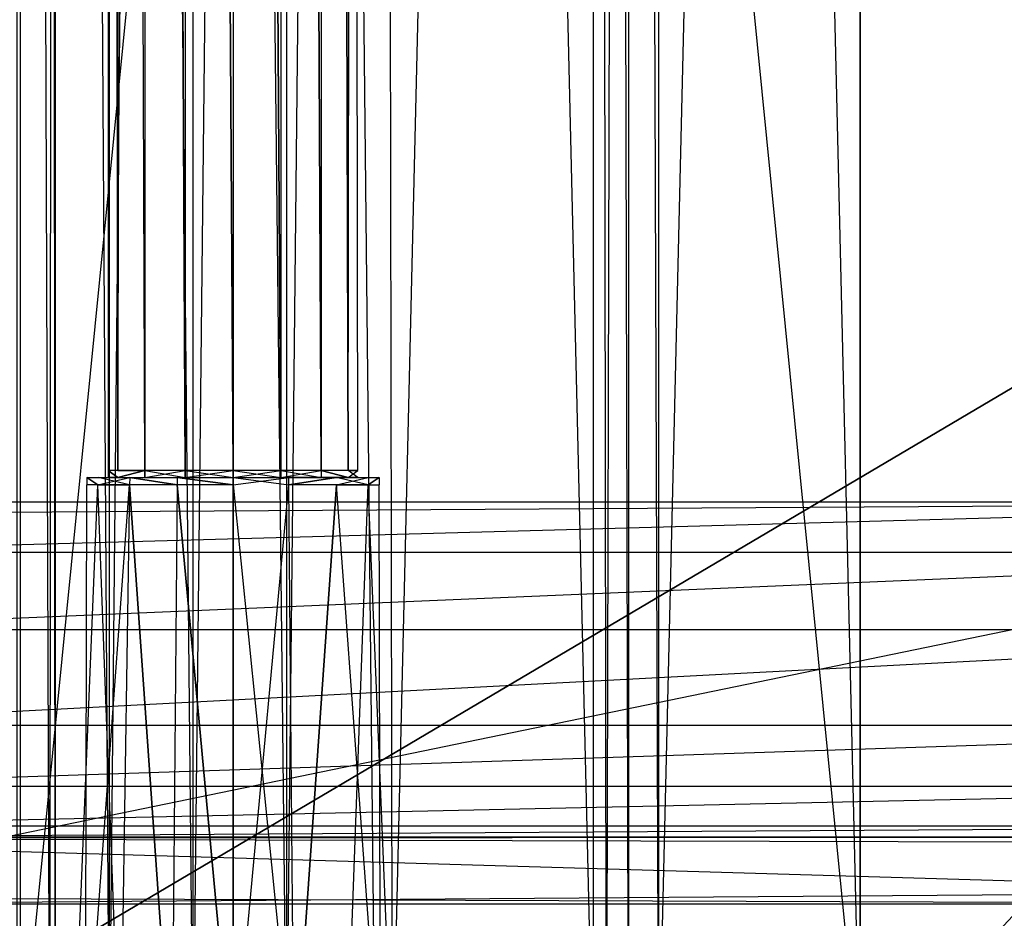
# Model space of a CAD drawing. Extents: x 0 to 0.996, y -0.498 to 0.
# Tile 21 of 85: x 0.03 to 0.073, y -0.475 to -0.436. Entities that reach past the tile are written whole.
import ezdxf

# ---------------------------------------------------------------- set-up
doc = ezdxf.new("R2010")
doc.units = 0
for name, color, linetype in [('L13_DRAWERBOXU_6___REPLACEMTFOR', 7, 'CONTINUOUS'), ('L15_DRAWERBOXU_4___REPLACEMTFOR', 7, 'CONTINUOUS'), ('L16_DRAWERBOXU_3___REPLACEMTFOR', 7, 'CONTINUOUS'), ('L23_KORPUS2_5___REPLACEMTFOREMP', 7, 'CONTINUOUS'), ('L24_KORPUS2_3___REPLACEMTFOREMP', 7, 'CONTINUOUS'), ('L28_KORPUS3_2___REPLACEMTFOREMP', 7, 'CONTINUOUS'), ('L2_DRAWERBOXO_7___REPLACEMTFORE', 7, 'CONTINUOUS'), ('L7_DRAWERBOXO_2___REPLACEMTFORE', 7, 'CONTINUOUS')]:
    doc.layers.add(name, color=color, linetype=linetype)

msp = doc.modelspace()

# ---------------------------------------------------------------- linework, layer by layer
at = {"layer": 'L13_DRAWERBOXU_6___REPLACEMTFOR', "color": 250}
for points, invisible_edges in [([(0.066985, -0.481803, 0.099519), (0.0305, -0.114065, 0.09952), (0.0305, -0.481803, 0.099519), (0.066985, -0.481803, 0.099519)], 13), ([(0.0305, -0.114065, 0.09952), (0.066985, -0.481803, 0.099519), (0.066985, -0.114065, 0.09952), (0.0305, -0.114065, 0.09952)], 14), ([(0.0305, -0.114065, 0.09952), (0.031786, -0.481803, 0.17509), (0.0305, -0.481803, 0.099519), (0.0305, -0.114065, 0.09952)], 13), ([(0.031786, -0.481803, 0.17509), (0.0305, -0.114065, 0.09952), (0.031786, -0.114065, 0.17509), (0.031786, -0.481803, 0.17509)], 14), ([(0.031786, -0.114065, 0.17509), (0.032033, -0.481803, 0.178466), (0.031786, -0.481803, 0.17509), (0.031786, -0.114065, 0.17509)], 13), ([(0.032033, -0.481803, 0.178466), (0.031786, -0.114065, 0.17509), (0.032033, -0.114065, 0.178466), (0.032033, -0.481803, 0.178466)], 14), ([(0.032033, -0.114065, 0.178466), (0.03438, -0.481803, 0.181742), (0.032033, -0.481803, 0.178466), (0.032033, -0.114065, 0.178466)], 13), ([(0.03438, -0.481803, 0.181742), (0.032033, -0.114065, 0.178466), (0.03438, -0.114065, 0.181742), (0.03438, -0.481803, 0.181742)], 14), ([(0.03438, -0.114065, 0.181742), (0.038027, -0.481803, 0.183458), (0.03438, -0.481803, 0.181742), (0.03438, -0.114065, 0.181742)], 13), ([(0.038027, -0.481803, 0.183458), (0.03438, -0.114065, 0.181742), (0.038027, -0.114065, 0.183458), (0.038027, -0.481803, 0.183458)], 14), ([(0.038027, -0.114065, 0.183458), (0.042089, -0.481803, 0.183508), (0.038027, -0.481803, 0.183458), (0.038027, -0.114065, 0.183458)], 13), ([(0.042089, -0.481803, 0.183508), (0.038027, -0.114065, 0.183458), (0.042089, -0.114065, 0.183508), (0.042089, -0.481803, 0.183508)], 14), ([(0.042089, -0.114065, 0.183508), (0.045928, -0.481803, 0.182176), (0.042089, -0.481803, 0.183508), (0.042089, -0.114065, 0.183508)], 13), ([(0.045928, -0.481803, 0.182176), (0.042089, -0.114065, 0.183508), (0.045928, -0.114065, 0.182176), (0.045928, -0.481803, 0.182176)], 14), ([(0.045928, -0.114065, 0.182176), (0.04668, -0.481803, 0.181108), (0.045928, -0.481803, 0.182176), (0.045928, -0.114065, 0.182176)], 13), ([(0.04668, -0.481803, 0.181108), (0.045928, -0.114065, 0.182176), (0.04668, -0.114065, 0.181108), (0.04668, -0.481803, 0.181108)], 14), ([(0.04668, -0.481803, 0.181108), (0.055389, -0.114065, 0.128162), (0.055389, -0.481803, 0.128162), (0.04668, -0.481803, 0.181108)], 13), ([(0.055389, -0.114065, 0.128162), (0.04668, -0.481803, 0.181108), (0.04668, -0.114065, 0.181108), (0.055389, -0.114065, 0.128162)], 14), ([(0.055389, -0.114065, 0.128162), (0.05597, -0.481803, 0.126124), (0.055389, -0.481803, 0.128162), (0.055389, -0.114065, 0.128162)], 13), ([(0.05597, -0.481803, 0.126124), (0.055389, -0.114065, 0.128162), (0.05597, -0.114065, 0.126124), (0.05597, -0.481803, 0.126124)], 14), ([(0.05597, -0.114065, 0.126124), (0.056933, -0.481803, 0.124236), (0.05597, -0.481803, 0.126124), (0.05597, -0.114065, 0.126124)], 13), ([(0.056933, -0.481803, 0.124236), (0.05597, -0.114065, 0.126124), (0.056933, -0.114065, 0.124236), (0.056933, -0.481803, 0.124236)], 14), ([(0.056933, -0.114065, 0.124236), (0.058242, -0.481803, 0.122569), (0.056933, -0.481803, 0.124236), (0.056933, -0.114065, 0.124236)], 13), ([(0.058242, -0.481803, 0.122569), (0.056933, -0.114065, 0.124236), (0.058242, -0.114065, 0.122569), (0.058242, -0.481803, 0.122569)], 14), ([(0.058242, -0.114065, 0.122569), (0.066985, -0.481803, 0.11626), (0.058242, -0.481803, 0.122569), (0.058242, -0.114065, 0.122569)], 13), ([(0.066985, -0.481803, 0.11626), (0.058242, -0.114065, 0.122569), (0.066985, -0.114065, 0.11626), (0.066985, -0.481803, 0.11626)], 14), ([(0.066985, -0.114065, 0.11626), (0.066985, -0.481803, 0.099519), (0.066985, -0.481803, 0.11626), (0.066985, -0.114065, 0.11626)], 13), ([(0.066985, -0.481803, 0.099519), (0.066985, -0.114065, 0.11626), (0.066985, -0.114065, 0.09952), (0.066985, -0.481803, 0.099519)], 14)]:
    msp.add_3dface(points, dxfattribs=dict(at, invisible_edges=invisible_edges))
at = {"layer": 'L15_DRAWERBOXU_4___REPLACEMTFOR', "color": 250}
for points, invisible_edges in [([(0.034331, -0.101611, 0.234104), (0.034744, -0.455337, 0.236178), (0.034331, -0.455337, 0.234104), (0.034331, -0.101611, 0.234104)], 13), ([(0.034744, -0.455337, 0.236178), (0.034331, -0.101611, 0.234104), (0.034744, -0.101611, 0.236178), (0.034744, -0.455337, 0.236178)], 14), ([(0.034744, -0.455337, 0.23203), (0.034331, -0.101611, 0.234104), (0.034331, -0.455337, 0.234104), (0.034744, -0.455337, 0.23203)], 13), ([(0.034331, -0.101611, 0.234104), (0.034744, -0.455337, 0.23203), (0.034744, -0.101611, 0.23203), (0.034331, -0.101611, 0.234104)], 14), ([(0.034744, -0.101611, 0.236178), (0.035919, -0.455337, 0.237935), (0.034744, -0.455337, 0.236178), (0.034744, -0.101611, 0.236178)], 13), ([(0.035919, -0.455337, 0.237935), (0.034744, -0.101611, 0.236178), (0.035919, -0.101611, 0.237935), (0.035919, -0.455337, 0.237935)], 14), ([(0.035919, -0.101611, 0.230272), (0.034744, -0.455337, 0.23203), (0.035919, -0.455337, 0.230272), (0.035919, -0.101611, 0.230272)], 13), ([(0.034744, -0.455337, 0.23203), (0.035919, -0.101611, 0.230272), (0.034744, -0.101611, 0.23203), (0.034744, -0.455337, 0.23203)], 14), ([(0.035919, -0.101611, 0.237935), (0.037677, -0.455337, 0.23911), (0.035919, -0.455337, 0.237935), (0.035919, -0.101611, 0.237935)], 13), ([(0.037677, -0.455337, 0.23911), (0.035919, -0.101611, 0.237935), (0.037677, -0.101611, 0.23911), (0.037677, -0.455337, 0.23911)], 14), ([(0.037677, -0.455337, 0.229098), (0.035919, -0.101611, 0.230272), (0.035919, -0.455337, 0.230272), (0.037677, -0.455337, 0.229098)], 13), ([(0.035919, -0.101611, 0.230272), (0.037677, -0.455337, 0.229098), (0.037677, -0.101611, 0.229098), (0.035919, -0.101611, 0.230272)], 14), ([(0.037677, -0.101611, 0.23911), (0.039751, -0.455337, 0.239523), (0.037677, -0.455337, 0.23911), (0.037677, -0.101611, 0.23911)], 13), ([(0.039751, -0.455337, 0.239523), (0.037677, -0.101611, 0.23911), (0.039751, -0.101611, 0.239523), (0.039751, -0.455337, 0.239523)], 14), ([(0.039751, -0.455337, 0.228685), (0.037677, -0.101611, 0.229098), (0.037677, -0.455337, 0.229098), (0.039751, -0.455337, 0.228685)], 13), ([(0.037677, -0.101611, 0.229098), (0.039751, -0.455337, 0.228685), (0.039751, -0.101611, 0.228685), (0.037677, -0.101611, 0.229098)], 14), ([(0.041824, -0.455337, 0.229098), (0.039751, -0.101611, 0.228685), (0.039751, -0.455337, 0.228685), (0.041824, -0.455337, 0.229098)], 13), ([(0.039751, -0.101611, 0.228685), (0.041824, -0.455337, 0.229098), (0.041824, -0.101611, 0.229098), (0.039751, -0.101611, 0.228685)], 14), ([(0.039751, -0.101611, 0.239523), (0.041824, -0.455337, 0.23911), (0.039751, -0.455337, 0.239523), (0.039751, -0.101611, 0.239523)], 13), ([(0.041824, -0.455337, 0.23911), (0.039751, -0.101611, 0.239523), (0.041824, -0.101611, 0.23911), (0.041824, -0.455337, 0.23911)], 14), ([(0.043583, -0.455337, 0.230272), (0.041824, -0.101611, 0.229098), (0.041824, -0.455337, 0.229098), (0.043583, -0.455337, 0.230272)], 13), ([(0.041824, -0.101611, 0.229098), (0.043583, -0.455337, 0.230272), (0.043583, -0.101611, 0.230272), (0.041824, -0.101611, 0.229098)], 14), ([(0.041824, -0.101611, 0.23911), (0.043583, -0.455337, 0.237935), (0.041824, -0.455337, 0.23911), (0.041824, -0.101611, 0.23911)], 13), ([(0.043583, -0.455337, 0.237935), (0.041824, -0.101611, 0.23911), (0.043583, -0.101611, 0.237935), (0.043583, -0.455337, 0.237935)], 14), ([(0.044757, -0.455337, 0.23203), (0.043583, -0.101611, 0.230272), (0.043583, -0.455337, 0.230272), (0.044757, -0.455337, 0.23203)], 13), ([(0.043583, -0.101611, 0.230272), (0.044757, -0.455337, 0.23203), (0.044757, -0.101611, 0.23203), (0.043583, -0.101611, 0.230272)], 14), ([(0.043583, -0.101611, 0.237935), (0.044757, -0.455337, 0.236178), (0.043583, -0.455337, 0.237935), (0.043583, -0.101611, 0.237935)], 13), ([(0.044757, -0.455337, 0.236178), (0.043583, -0.101611, 0.237935), (0.044757, -0.101611, 0.236178), (0.044757, -0.455337, 0.236178)], 14), ([(0.04517, -0.101611, 0.234104), (0.044757, -0.455337, 0.23203), (0.04517, -0.455337, 0.234104), (0.04517, -0.101611, 0.234104)], 13), ([(0.044757, -0.455337, 0.23203), (0.04517, -0.101611, 0.234104), (0.044757, -0.101611, 0.23203), (0.044757, -0.455337, 0.23203)], 14), ([(0.044757, -0.101611, 0.236178), (0.04517, -0.455337, 0.234104), (0.044757, -0.455337, 0.236178), (0.044757, -0.101611, 0.236178)], 13), ([(0.04517, -0.455337, 0.234104), (0.044757, -0.101611, 0.236178), (0.04517, -0.101611, 0.234104), (0.04517, -0.455337, 0.234104)], 14), ([(0.034744, -0.455648, 0.23203), (0.034331, -0.455337, 0.234104), (0.034331, -0.455648, 0.234104), (0.034744, -0.455648, 0.23203)], 13), ([(0.034331, -0.455337, 0.234104), (0.034744, -0.455648, 0.23203), (0.034744, -0.455337, 0.23203), (0.034331, -0.455337, 0.234104)], 14), ([(0.034331, -0.455337, 0.234104), (0.034744, -0.455648, 0.236178), (0.034331, -0.455648, 0.234104), (0.034331, -0.455337, 0.234104)], 13), ([(0.034744, -0.455648, 0.236178), (0.034331, -0.455337, 0.234104), (0.034744, -0.455337, 0.236178), (0.034744, -0.455648, 0.236178)], 14), ([(0.035919, -0.455337, 0.230272), (0.034744, -0.455648, 0.23203), (0.035919, -0.455648, 0.230272), (0.035919, -0.455337, 0.230272)], 13), ([(0.034744, -0.455648, 0.23203), (0.035919, -0.455337, 0.230272), (0.034744, -0.455337, 0.23203), (0.034744, -0.455648, 0.23203)], 14), ([(0.034744, -0.455648, 0.236178), (0.035919, -0.455337, 0.237935), (0.035919, -0.455648, 0.237935), (0.034744, -0.455648, 0.236178)], 13), ([(0.035919, -0.455337, 0.237935), (0.034744, -0.455648, 0.236178), (0.034744, -0.455337, 0.236178), (0.035919, -0.455337, 0.237935)], 14), ([(0.037677, -0.455648, 0.229098), (0.035919, -0.455337, 0.230272), (0.035919, -0.455648, 0.230272), (0.037677, -0.455648, 0.229098)], 13), ([(0.035919, -0.455337, 0.230272), (0.037677, -0.455648, 0.229098), (0.037677, -0.455337, 0.229098), (0.035919, -0.455337, 0.230272)], 14), ([(0.037677, -0.455337, 0.23911), (0.035919, -0.455648, 0.237935), (0.035919, -0.455337, 0.237935), (0.037677, -0.455337, 0.23911)], 13), ([(0.035919, -0.455648, 0.237935), (0.037677, -0.455337, 0.23911), (0.037677, -0.455648, 0.23911), (0.035919, -0.455648, 0.237935)], 14), ([(0.039751, -0.455648, 0.228685), (0.037677, -0.455337, 0.229098), (0.037677, -0.455648, 0.229098), (0.039751, -0.455648, 0.228685)], 13), ([(0.037677, -0.455337, 0.229098), (0.039751, -0.455648, 0.228685), (0.039751, -0.455337, 0.228685), (0.037677, -0.455337, 0.229098)], 14), ([(0.039751, -0.455337, 0.239523), (0.037677, -0.455648, 0.23911), (0.037677, -0.455337, 0.23911), (0.039751, -0.455337, 0.239523)], 13), ([(0.037677, -0.455648, 0.23911), (0.039751, -0.455337, 0.239523), (0.039751, -0.455648, 0.239523), (0.037677, -0.455648, 0.23911)], 14), ([(0.041824, -0.455337, 0.23911), (0.039751, -0.455648, 0.239523), (0.039751, -0.455337, 0.239523), (0.041824, -0.455337, 0.23911)], 13), ([(0.039751, -0.455648, 0.239523), (0.041824, -0.455337, 0.23911), (0.041824, -0.455648, 0.23911), (0.039751, -0.455648, 0.239523)], 14), ([(0.041824, -0.455648, 0.229098), (0.039751, -0.455337, 0.228685), (0.039751, -0.455648, 0.228685), (0.041824, -0.455648, 0.229098)], 13), ([(0.039751, -0.455337, 0.228685), (0.041824, -0.455648, 0.229098), (0.041824, -0.455337, 0.229098), (0.039751, -0.455337, 0.228685)], 14), ([(0.043583, -0.455337, 0.237935), (0.041824, -0.455648, 0.23911), (0.041824, -0.455337, 0.23911), (0.043583, -0.455337, 0.237935)], 13), ([(0.041824, -0.455648, 0.23911), (0.043583, -0.455337, 0.237935), (0.043583, -0.455648, 0.237935), (0.041824, -0.455648, 0.23911)], 14), ([(0.043583, -0.455648, 0.230272), (0.041824, -0.455337, 0.229098), (0.041824, -0.455648, 0.229098), (0.043583, -0.455648, 0.230272)], 13), ([(0.041824, -0.455337, 0.229098), (0.043583, -0.455648, 0.230272), (0.043583, -0.455337, 0.230272), (0.041824, -0.455337, 0.229098)], 14), ([(0.043583, -0.455337, 0.237935), (0.044757, -0.455648, 0.236178), (0.043583, -0.455648, 0.237935), (0.043583, -0.455337, 0.237935)], 13), ([(0.044757, -0.455648, 0.236178), (0.043583, -0.455337, 0.237935), (0.044757, -0.455337, 0.236178), (0.044757, -0.455648, 0.236178)], 14), ([(0.044757, -0.455648, 0.23203), (0.043583, -0.455337, 0.230272), (0.043583, -0.455648, 0.230272), (0.044757, -0.455648, 0.23203)], 13), ([(0.043583, -0.455337, 0.230272), (0.044757, -0.455648, 0.23203), (0.044757, -0.455337, 0.23203), (0.043583, -0.455337, 0.230272)], 14), ([(0.044757, -0.455337, 0.236178), (0.04517, -0.455648, 0.234104), (0.044757, -0.455648, 0.236178), (0.044757, -0.455337, 0.236178)], 13), ([(0.04517, -0.455648, 0.234104), (0.044757, -0.455337, 0.236178), (0.04517, -0.455337, 0.234104), (0.04517, -0.455648, 0.234104)], 14), ([(0.04517, -0.455337, 0.234104), (0.044757, -0.455648, 0.23203), (0.04517, -0.455648, 0.234104), (0.04517, -0.455337, 0.234104)], 13), ([(0.044757, -0.455648, 0.23203), (0.04517, -0.455337, 0.234104), (0.044757, -0.455337, 0.23203), (0.044757, -0.455648, 0.23203)], 14), ([(0.033881, -0.455954, 0.231673), (0.033404, -0.455648, 0.234104), (0.033397, -0.455954, 0.234104), (0.033881, -0.455954, 0.231673)], 13), ([(0.033404, -0.455648, 0.234104), (0.033881, -0.455954, 0.236535), (0.033397, -0.455954, 0.234104), (0.033404, -0.455648, 0.234104)], 13), ([(0.034744, -0.455648, 0.23203), (0.033404, -0.455648, 0.234104), (0.033887, -0.455648, 0.231675), (0.034744, -0.455648, 0.23203)], 13), ([(0.033404, -0.455648, 0.234104), (0.034744, -0.455648, 0.23203), (0.034331, -0.455648, 0.234104), (0.033404, -0.455648, 0.234104)], 14), ([(0.034744, -0.455648, 0.236178), (0.033404, -0.455648, 0.234104), (0.034331, -0.455648, 0.234104), (0.034744, -0.455648, 0.236178)], 13), ([(0.033404, -0.455648, 0.234104), (0.034744, -0.455648, 0.236178), (0.033887, -0.455648, 0.236532), (0.033404, -0.455648, 0.234104)], 14), ([(0.033404, -0.455648, 0.234104), (0.033881, -0.455954, 0.231673), (0.033887, -0.455648, 0.231675), (0.033404, -0.455648, 0.234104)], 14), ([(0.033881, -0.455954, 0.236535), (0.033404, -0.455648, 0.234104), (0.033887, -0.455648, 0.236532), (0.033881, -0.455954, 0.236535)], 14), ([(0.035263, -0.455648, 0.229617), (0.033881, -0.455954, 0.231673), (0.035258, -0.455954, 0.229612), (0.035263, -0.455648, 0.229617)], 13), ([(0.033881, -0.455954, 0.231673), (0.035263, -0.455648, 0.229617), (0.033887, -0.455648, 0.231675), (0.033881, -0.455954, 0.231673)], 14), ([(0.033887, -0.455648, 0.236532), (0.035258, -0.455954, 0.238596), (0.033881, -0.455954, 0.236535), (0.033887, -0.455648, 0.236532)], 13), ([(0.035919, -0.455648, 0.237935), (0.033887, -0.455648, 0.236532), (0.034744, -0.455648, 0.236178), (0.035919, -0.455648, 0.237935)], 13), ([(0.033887, -0.455648, 0.236532), (0.035919, -0.455648, 0.237935), (0.035263, -0.455648, 0.238591), (0.033887, -0.455648, 0.236532)], 14), ([(0.035919, -0.455648, 0.230272), (0.033887, -0.455648, 0.231675), (0.035263, -0.455648, 0.229617), (0.035919, -0.455648, 0.230272)], 13), ([(0.033887, -0.455648, 0.231675), (0.035919, -0.455648, 0.230272), (0.034744, -0.455648, 0.23203), (0.033887, -0.455648, 0.231675)], 14), ([(0.035258, -0.455954, 0.238596), (0.033887, -0.455648, 0.236532), (0.035263, -0.455648, 0.238591), (0.035258, -0.455954, 0.238596)], 14), ([(0.037319, -0.455954, 0.228235), (0.035263, -0.455648, 0.229617), (0.035258, -0.455954, 0.229612), (0.037319, -0.455954, 0.228235)], 13), ([(0.035263, -0.455648, 0.238591), (0.037319, -0.455954, 0.239973), (0.035258, -0.455954, 0.238596), (0.035263, -0.455648, 0.238591)], 13), ([(0.037677, -0.455648, 0.23911), (0.035263, -0.455648, 0.238591), (0.035919, -0.455648, 0.237935), (0.037677, -0.455648, 0.23911)], 13), ([(0.035263, -0.455648, 0.238591), (0.037677, -0.455648, 0.23911), (0.037322, -0.455648, 0.239967), (0.035263, -0.455648, 0.238591)], 14), ([(0.037677, -0.455648, 0.229098), (0.035263, -0.455648, 0.229617), (0.037322, -0.455648, 0.228241), (0.037677, -0.455648, 0.229098)], 13), ([(0.035263, -0.455648, 0.229617), (0.037677, -0.455648, 0.229098), (0.035919, -0.455648, 0.230272), (0.035263, -0.455648, 0.229617)], 14), ([(0.035263, -0.455648, 0.229617), (0.037319, -0.455954, 0.228235), (0.037322, -0.455648, 0.228241), (0.035263, -0.455648, 0.229617)], 14), ([(0.037319, -0.455954, 0.239973), (0.035263, -0.455648, 0.238591), (0.037322, -0.455648, 0.239967), (0.037319, -0.455954, 0.239973)], 14), ([(0.037322, -0.455648, 0.239967), (0.039751, -0.455954, 0.240457), (0.037319, -0.455954, 0.239973), (0.037322, -0.455648, 0.239967)], 13), ([(0.039751, -0.455954, 0.227751), (0.037322, -0.455648, 0.228241), (0.037319, -0.455954, 0.228235), (0.039751, -0.455954, 0.227751)], 13), ([(0.039751, -0.455648, 0.228685), (0.037322, -0.455648, 0.228241), (0.039751, -0.455648, 0.227758), (0.039751, -0.455648, 0.228685)], 13), ([(0.037322, -0.455648, 0.228241), (0.039751, -0.455648, 0.228685), (0.037677, -0.455648, 0.229098), (0.037322, -0.455648, 0.228241)], 14), ([(0.039751, -0.455648, 0.239523), (0.037322, -0.455648, 0.239967), (0.037677, -0.455648, 0.23911), (0.039751, -0.455648, 0.239523)], 13), ([(0.037322, -0.455648, 0.239967), (0.039751, -0.455648, 0.239523), (0.039751, -0.455648, 0.24045), (0.037322, -0.455648, 0.239967)], 14), ([(0.039751, -0.455954, 0.240457), (0.037322, -0.455648, 0.239967), (0.039751, -0.455648, 0.24045), (0.039751, -0.455954, 0.240457)], 14), ([(0.037322, -0.455648, 0.228241), (0.039751, -0.455954, 0.227751), (0.039751, -0.455648, 0.227758), (0.037322, -0.455648, 0.228241)], 14), ([(0.042179, -0.455648, 0.228241), (0.039751, -0.455648, 0.228685), (0.039751, -0.455648, 0.227758), (0.042179, -0.455648, 0.228241)], 13), ([(0.039751, -0.455648, 0.228685), (0.042179, -0.455648, 0.228241), (0.041824, -0.455648, 0.229098), (0.039751, -0.455648, 0.228685)], 14), ([(0.042179, -0.455648, 0.239967), (0.039751, -0.455648, 0.239523), (0.041824, -0.455648, 0.23911), (0.042179, -0.455648, 0.239967)], 13), ([(0.039751, -0.455648, 0.239523), (0.042179, -0.455648, 0.239967), (0.039751, -0.455648, 0.24045), (0.039751, -0.455648, 0.239523)], 14), ([(0.042179, -0.455648, 0.239967), (0.039751, -0.455954, 0.240457), (0.039751, -0.455648, 0.24045), (0.042179, -0.455648, 0.239967)], 13), ([(0.039751, -0.455954, 0.240457), (0.042179, -0.455648, 0.239967), (0.042182, -0.455954, 0.239973), (0.039751, -0.455954, 0.240457)], 14), ([(0.042182, -0.455954, 0.228235), (0.039751, -0.455648, 0.227758), (0.039751, -0.455954, 0.227751), (0.042182, -0.455954, 0.228235)], 13), ([(0.039751, -0.455648, 0.227758), (0.042182, -0.455954, 0.228235), (0.042179, -0.455648, 0.228241), (0.039751, -0.455648, 0.227758)], 14), ([(0.044238, -0.455648, 0.229617), (0.041824, -0.455648, 0.229098), (0.042179, -0.455648, 0.228241), (0.044238, -0.455648, 0.229617)], 13), ([(0.041824, -0.455648, 0.229098), (0.044238, -0.455648, 0.229617), (0.043583, -0.455648, 0.230272), (0.041824, -0.455648, 0.229098)], 14), ([(0.044238, -0.455648, 0.238591), (0.041824, -0.455648, 0.23911), (0.043583, -0.455648, 0.237935), (0.044238, -0.455648, 0.238591)], 13), ([(0.041824, -0.455648, 0.23911), (0.044238, -0.455648, 0.238591), (0.042179, -0.455648, 0.239967), (0.041824, -0.455648, 0.23911)], 14), ([(0.044238, -0.455648, 0.238591), (0.042182, -0.455954, 0.239973), (0.042179, -0.455648, 0.239967), (0.044238, -0.455648, 0.238591)], 13), ([(0.042182, -0.455954, 0.228235), (0.044238, -0.455648, 0.229617), (0.042179, -0.455648, 0.228241), (0.042182, -0.455954, 0.228235)], 13), ([(0.042182, -0.455954, 0.239973), (0.044238, -0.455648, 0.238591), (0.044243, -0.455954, 0.238596), (0.042182, -0.455954, 0.239973)], 14), ([(0.044238, -0.455648, 0.229617), (0.042182, -0.455954, 0.228235), (0.044243, -0.455954, 0.229612), (0.044238, -0.455648, 0.229617)], 14), ([(0.045614, -0.455648, 0.231675), (0.043583, -0.455648, 0.230272), (0.044238, -0.455648, 0.229617), (0.045614, -0.455648, 0.231675)], 13), ([(0.043583, -0.455648, 0.230272), (0.045614, -0.455648, 0.231675), (0.044757, -0.455648, 0.23203), (0.043583, -0.455648, 0.230272)], 14), ([(0.045614, -0.455648, 0.236532), (0.043583, -0.455648, 0.237935), (0.044757, -0.455648, 0.236178), (0.045614, -0.455648, 0.236532)], 13), ([(0.043583, -0.455648, 0.237935), (0.045614, -0.455648, 0.236532), (0.044238, -0.455648, 0.238591), (0.043583, -0.455648, 0.237935)], 14), ([(0.044243, -0.455954, 0.229612), (0.045614, -0.455648, 0.231675), (0.044238, -0.455648, 0.229617), (0.044243, -0.455954, 0.229612)], 14), ([(0.044238, -0.455648, 0.238591), (0.04562, -0.455954, 0.236535), (0.044243, -0.455954, 0.238596), (0.044238, -0.455648, 0.238591)], 13), ([(0.04562, -0.455954, 0.236535), (0.044238, -0.455648, 0.238591), (0.045614, -0.455648, 0.236532), (0.04562, -0.455954, 0.236535)], 14), ([(0.045614, -0.455648, 0.231675), (0.044243, -0.455954, 0.229612), (0.04562, -0.455954, 0.231673), (0.045614, -0.455648, 0.231675)], 13), ([(0.046097, -0.455648, 0.234104), (0.044757, -0.455648, 0.23203), (0.045614, -0.455648, 0.231675), (0.046097, -0.455648, 0.234104)], 13), ([(0.044757, -0.455648, 0.23203), (0.046097, -0.455648, 0.234104), (0.04517, -0.455648, 0.234104), (0.044757, -0.455648, 0.23203)], 14), ([(0.04517, -0.455648, 0.234104), (0.045614, -0.455648, 0.236532), (0.044757, -0.455648, 0.236178), (0.04517, -0.455648, 0.234104)], 14), ([(0.045614, -0.455648, 0.236532), (0.04517, -0.455648, 0.234104), (0.046097, -0.455648, 0.234104), (0.045614, -0.455648, 0.236532)], 13), ([(0.04562, -0.455954, 0.231673), (0.046097, -0.455648, 0.234104), (0.045614, -0.455648, 0.231675), (0.04562, -0.455954, 0.231673)], 14), ([(0.046097, -0.455648, 0.234104), (0.04562, -0.455954, 0.236535), (0.045614, -0.455648, 0.236532), (0.046097, -0.455648, 0.234104)], 14), ([(0.046097, -0.455648, 0.234104), (0.04562, -0.455954, 0.231673), (0.046104, -0.455954, 0.234104), (0.046097, -0.455648, 0.234104)], 13), ([(0.04562, -0.455954, 0.236535), (0.046097, -0.455648, 0.234104), (0.046104, -0.455954, 0.234104), (0.04562, -0.455954, 0.236535)], 13), ([(0.033397, -0.455954, 0.234104), (0.033341, -0.482103, 0.236758), (0.032813, -0.482103, 0.234104), (0.033397, -0.455954, 0.234104)], 13), ([(0.033881, -0.455954, 0.231673), (0.032813, -0.482103, 0.234104), (0.033341, -0.482103, 0.231449), (0.033881, -0.455954, 0.231673)], 13), ([(0.032813, -0.482103, 0.234104), (0.033881, -0.455954, 0.231673), (0.033397, -0.455954, 0.234104), (0.032813, -0.482103, 0.234104)], 14), ([(0.033341, -0.482103, 0.236758), (0.033397, -0.455954, 0.234104), (0.033881, -0.455954, 0.236535), (0.033341, -0.482103, 0.236758)], 14), ([(0.033881, -0.455954, 0.236535), (0.034845, -0.482103, 0.239009), (0.033341, -0.482103, 0.236758), (0.033881, -0.455954, 0.236535)], 13), ([(0.035258, -0.455954, 0.229612), (0.033341, -0.482103, 0.231449), (0.034845, -0.482103, 0.229199), (0.035258, -0.455954, 0.229612)], 13), ([(0.033341, -0.482103, 0.231449), (0.035258, -0.455954, 0.229612), (0.033881, -0.455954, 0.231673), (0.033341, -0.482103, 0.231449)], 14), ([(0.034845, -0.482103, 0.239009), (0.033881, -0.455954, 0.236535), (0.035258, -0.455954, 0.238596), (0.034845, -0.482103, 0.239009)], 14), ([(0.035258, -0.455954, 0.238596), (0.037096, -0.482103, 0.240513), (0.034845, -0.482103, 0.239009), (0.035258, -0.455954, 0.238596)], 13), ([(0.037096, -0.482103, 0.227695), (0.035258, -0.455954, 0.229612), (0.034845, -0.482103, 0.229199), (0.037096, -0.482103, 0.227695)], 13), ([(0.037096, -0.482103, 0.240513), (0.035258, -0.455954, 0.238596), (0.037319, -0.455954, 0.239973), (0.037096, -0.482103, 0.240513)], 14), ([(0.035258, -0.455954, 0.229612), (0.037096, -0.482103, 0.227695), (0.037319, -0.455954, 0.228235), (0.035258, -0.455954, 0.229612)], 14), ([(0.039751, -0.482103, 0.227167), (0.037319, -0.455954, 0.228235), (0.037096, -0.482103, 0.227695), (0.039751, -0.482103, 0.227167)], 13), ([(0.037319, -0.455954, 0.239973), (0.039751, -0.482103, 0.241041), (0.037096, -0.482103, 0.240513), (0.037319, -0.455954, 0.239973)], 13), ([(0.037319, -0.455954, 0.228235), (0.039751, -0.482103, 0.227167), (0.039751, -0.455954, 0.227751), (0.037319, -0.455954, 0.228235)], 14), ([(0.039751, -0.482103, 0.241041), (0.037319, -0.455954, 0.239973), (0.039751, -0.455954, 0.240457), (0.039751, -0.482103, 0.241041)], 14), ([(0.042405, -0.482103, 0.227695), (0.039751, -0.455954, 0.227751), (0.039751, -0.482103, 0.227167), (0.042405, -0.482103, 0.227695)], 13), ([(0.039751, -0.455954, 0.227751), (0.042405, -0.482103, 0.227695), (0.042182, -0.455954, 0.228235), (0.039751, -0.455954, 0.227751)], 14), ([(0.042182, -0.455954, 0.239973), (0.039751, -0.482103, 0.241041), (0.039751, -0.455954, 0.240457), (0.042182, -0.455954, 0.239973)], 13), ([(0.039751, -0.482103, 0.241041), (0.042182, -0.455954, 0.239973), (0.042405, -0.482103, 0.240513), (0.039751, -0.482103, 0.241041)], 14), ([(0.042405, -0.482103, 0.227695), (0.044243, -0.455954, 0.229612), (0.042182, -0.455954, 0.228235), (0.042405, -0.482103, 0.227695)], 13), ([(0.044243, -0.455954, 0.238596), (0.042405, -0.482103, 0.240513), (0.042182, -0.455954, 0.239973), (0.044243, -0.455954, 0.238596)], 13), ([(0.044243, -0.455954, 0.229612), (0.042405, -0.482103, 0.227695), (0.044656, -0.482103, 0.229199), (0.044243, -0.455954, 0.229612)], 14), ([(0.042405, -0.482103, 0.240513), (0.044243, -0.455954, 0.238596), (0.044656, -0.482103, 0.239009), (0.042405, -0.482103, 0.240513)], 14), ([(0.044243, -0.455954, 0.238596), (0.04616, -0.482103, 0.236758), (0.044656, -0.482103, 0.239009), (0.044243, -0.455954, 0.238596)], 13), ([(0.04616, -0.482103, 0.236758), (0.044243, -0.455954, 0.238596), (0.04562, -0.455954, 0.236535), (0.04616, -0.482103, 0.236758)], 14), ([(0.044656, -0.482103, 0.229199), (0.04562, -0.455954, 0.231673), (0.044243, -0.455954, 0.229612), (0.044656, -0.482103, 0.229199)], 14), ([(0.04562, -0.455954, 0.231673), (0.044656, -0.482103, 0.229199), (0.04616, -0.482103, 0.231449), (0.04562, -0.455954, 0.231673)], 13), ([(0.04562, -0.455954, 0.236535), (0.046688, -0.482103, 0.234104), (0.04616, -0.482103, 0.236758), (0.04562, -0.455954, 0.236535)], 13), ([(0.046688, -0.482103, 0.234104), (0.04562, -0.455954, 0.236535), (0.046104, -0.455954, 0.234104), (0.046688, -0.482103, 0.234104)], 14), ([(0.04616, -0.482103, 0.231449), (0.046104, -0.455954, 0.234104), (0.04562, -0.455954, 0.231673), (0.04616, -0.482103, 0.231449)], 14), ([(0.046104, -0.455954, 0.234104), (0.04616, -0.482103, 0.231449), (0.046688, -0.482103, 0.234104), (0.046104, -0.455954, 0.234104)], 13)]:
    msp.add_3dface(points, dxfattribs=dict(at, invisible_edges=invisible_edges))
at = {"layer": 'L16_DRAWERBOXU_3___REPLACEMTFOR', "color": 250}
for points, invisible_edges in [([(0.9243, -0.4818, 0.115518), (0.066985, -0.114065, 0.115518), (0.066985, -0.4818, 0.115518), (0.9243, -0.4818, 0.115518)], 13), ([(0.066985, -0.114065, 0.115518), (0.9243, -0.4818, 0.115518), (0.9243, -0.114065, 0.115518), (0.066985, -0.114065, 0.115518)], 14), ([(0.066985, -0.114065, 0.09952), (0.9243, -0.4818, 0.099519), (0.066985, -0.4818, 0.099519), (0.066985, -0.114065, 0.09952)], 13), ([(0.9243, -0.4818, 0.099519), (0.066985, -0.114065, 0.09952), (0.9243, -0.114065, 0.09952), (0.9243, -0.4818, 0.099519)], 14), ([(0.066985, -0.114065, 0.115518), (0.066985, -0.4818, 0.099519), (0.066985, -0.4818, 0.115518), (0.066985, -0.114065, 0.115518)], 13), ([(0.066985, -0.4818, 0.099519), (0.066985, -0.114065, 0.115518), (0.066985, -0.114065, 0.09952), (0.066985, -0.4818, 0.099519)], 14)]:
    msp.add_3dface(points, dxfattribs=dict(at, invisible_edges=invisible_edges))
at = {"layer": 'L23_KORPUS2_5___REPLACEMTFOREMP', "color": 250}
for points, invisible_edges in [([(0.721741, -0.068446, 0.006866), (0.030383, -0.477287, 0.006866), (0.030383, -0.068446, 0.006866), (0.721741, -0.068446, 0.006866)], 13), ([(0.030383, -0.477287, 0.006866), (0.721741, -0.068446, 0.006866), (0.721741, -0.477287, 0.006866), (0.030383, -0.477287, 0.006866)], 14), ([(0.030383, -0.477287, 0.024322), (0.721741, -0.068446, 0.024322), (0.030383, -0.068446, 0.024322), (0.030383, -0.477287, 0.024322)], 13), ([(0.721741, -0.068446, 0.024322), (0.030383, -0.477287, 0.024322), (0.721741, -0.477287, 0.024322), (0.721741, -0.068446, 0.024322)], 14)]:
    msp.add_3dface(points, dxfattribs=dict(at, invisible_edges=invisible_edges))
at = {"layer": 'L24_KORPUS2_3___REPLACEMTFOREMP', "color": 250}
for points, invisible_edges in [([(0.01852, -0.456715, 0.473584), (0.098, -0.456715, 0.472817), (0.01852, -0.456715, 0.472817), (0.01852, -0.456715, 0.473584)], 13), ([(0.098, -0.456715, 0.472817), (0.01852, -0.456715, 0.473584), (0.098, -0.456715, 0.473584), (0.098, -0.456715, 0.472817)], 14), ([(0.098, -0.456715, 0.472817), (0.01852, -0.457221, 0.472817), (0.01852, -0.456715, 0.472817), (0.098, -0.456715, 0.472817)], 13), ([(0.01852, -0.457221, 0.472817), (0.098, -0.456715, 0.472817), (0.098, -0.457221, 0.472817), (0.01852, -0.457221, 0.472817)], 14), ([(0.01852, -0.458902, 0.527803), (0.098, -0.456715, 0.524414), (0.01852, -0.456715, 0.524414), (0.01852, -0.458902, 0.527803)], 13), ([(0.098, -0.456715, 0.524414), (0.01852, -0.458902, 0.527803), (0.098, -0.458902, 0.527803), (0.098, -0.456715, 0.524414)], 14), ([(0.01852, -0.456715, 0.520114), (0.098, -0.456715, 0.473584), (0.01852, -0.456715, 0.473584), (0.01852, -0.456715, 0.520114)], 13), ([(0.098, -0.456715, 0.473584), (0.01852, -0.456715, 0.520114), (0.098, -0.456715, 0.520114), (0.098, -0.456715, 0.473584)], 14), ([(0.01852, -0.456715, 0.524414), (0.098, -0.456715, 0.520114), (0.01852, -0.456715, 0.520114), (0.01852, -0.456715, 0.524414)], 13), ([(0.098, -0.456715, 0.520114), (0.01852, -0.456715, 0.524414), (0.098, -0.456715, 0.524414), (0.098, -0.456715, 0.520114)], 14), ([(0.098, -0.457221, 0.472817), (0.01852, -0.473592, 0.472817), (0.01852, -0.457221, 0.472817), (0.098, -0.457221, 0.472817)], 13), ([(0.01852, -0.473592, 0.472817), (0.098, -0.457221, 0.472817), (0.098, -0.473592, 0.472817), (0.01852, -0.473592, 0.472817)], 14), ([(0.01852, -0.462259, 0.533004), (0.098, -0.458902, 0.527803), (0.01852, -0.458902, 0.527803), (0.01852, -0.462259, 0.533004)], 13), ([(0.098, -0.458902, 0.527803), (0.01852, -0.462259, 0.533004), (0.098, -0.462259, 0.533004), (0.098, -0.458902, 0.527803)], 14), ([(0.01852, -0.466422, 0.542125), (0.098, -0.462259, 0.533004), (0.01852, -0.462259, 0.533004), (0.01852, -0.466422, 0.542125)], 13), ([(0.098, -0.462259, 0.533004), (0.01852, -0.466422, 0.542125), (0.098, -0.466422, 0.542125), (0.098, -0.462259, 0.533004)], 14), ([(0.01852, -0.46906, 0.553784), (0.098, -0.466422, 0.542125), (0.01852, -0.466422, 0.542125), (0.01852, -0.46906, 0.553784)], 13), ([(0.098, -0.466422, 0.542125), (0.01852, -0.46906, 0.553784), (0.098, -0.46906, 0.553784), (0.098, -0.466422, 0.542125)], 14), ([(0.01852, -0.47079, 0.565518), (0.098, -0.46906, 0.553784), (0.01852, -0.46906, 0.553784), (0.01852, -0.47079, 0.565518)], 13), ([(0.098, -0.46906, 0.553784), (0.01852, -0.47079, 0.565518), (0.098, -0.47079, 0.565518), (0.098, -0.46906, 0.553784)], 14), ([(0.01852, -0.471275, 0.57516), (0.098, -0.47079, 0.565518), (0.01852, -0.47079, 0.565518), (0.01852, -0.471275, 0.57516)], 13), ([(0.098, -0.47079, 0.565518), (0.01852, -0.471275, 0.57516), (0.098, -0.471275, 0.57516), (0.098, -0.47079, 0.565518)], 14), ([(0.01852, -0.471318, 0.576011), (0.098, -0.471275, 0.57516), (0.01852, -0.471275, 0.57516), (0.01852, -0.471318, 0.576011)], 13), ([(0.098, -0.471275, 0.57516), (0.01852, -0.471318, 0.576011), (0.098, -0.471318, 0.576011), (0.098, -0.471275, 0.57516)], 14), ([(0.098, -0.471542, 0.576011), (0.01852, -0.471318, 0.576011), (0.01852, -0.471542, 0.576011), (0.098, -0.471542, 0.576011)], 13), ([(0.01852, -0.471318, 0.576011), (0.098, -0.471542, 0.576011), (0.098, -0.471318, 0.576011), (0.01852, -0.471318, 0.576011)], 14), ([(0.098, -0.473886, 0.576011), (0.01852, -0.471542, 0.576011), (0.01852, -0.473886, 0.576011), (0.098, -0.473886, 0.576011)], 13), ([(0.01852, -0.471542, 0.576011), (0.098, -0.473886, 0.576011), (0.098, -0.471542, 0.576011), (0.01852, -0.471542, 0.576011)], 14), ([(0.098, -0.473592, 0.472817), (0.01852, -0.474171, 0.472817), (0.01852, -0.473592, 0.472817), (0.098, -0.473592, 0.472817)], 13), ([(0.01852, -0.474171, 0.472817), (0.098, -0.473592, 0.472817), (0.098, -0.474171, 0.472817), (0.01852, -0.474171, 0.472817)], 14), ([(0.098, -0.474171, 0.576011), (0.01852, -0.473886, 0.576011), (0.01852, -0.474171, 0.576011), (0.098, -0.474171, 0.576011)], 13), ([(0.01852, -0.473886, 0.576011), (0.098, -0.474171, 0.576011), (0.098, -0.473886, 0.576011), (0.01852, -0.473886, 0.576011)], 14), ([(0.098, -0.474171, 0.47378), (0.01852, -0.474171, 0.472817), (0.098, -0.474171, 0.472817), (0.098, -0.474171, 0.47378)], 13), ([(0.01852, -0.474171, 0.472817), (0.098, -0.474171, 0.47378), (0.01852, -0.474171, 0.47378), (0.01852, -0.474171, 0.472817)], 14), ([(0.098, -0.474171, 0.575409), (0.01852, -0.474171, 0.47378), (0.098, -0.474171, 0.47378), (0.098, -0.474171, 0.575409)], 13), ([(0.01852, -0.474171, 0.47378), (0.098, -0.474171, 0.575409), (0.01852, -0.474171, 0.575409), (0.01852, -0.474171, 0.47378)], 14), ([(0.098, -0.474171, 0.576011), (0.01852, -0.474171, 0.575409), (0.098, -0.474171, 0.575409), (0.098, -0.474171, 0.576011)], 13), ([(0.01852, -0.474171, 0.575409), (0.098, -0.474171, 0.576011), (0.01852, -0.474171, 0.576011), (0.01852, -0.474171, 0.575409)], 14)]:
    msp.add_3dface(points, dxfattribs=dict(at, invisible_edges=invisible_edges))
at = {"layer": 'L28_KORPUS3_2___REPLACEMTFOREMP', "color": 8}
for points, invisible_edges in [([(0.000909, -0.497407), (0.000912, -0.000595), (0.098, -0.497407), (0.000909, -0.497407)], 15), ([(0.000912, -0.000597, 0.00769), (0.000909, -0.497405, 0.00769), (0.098, -0.497405, 0.00769), (0.000912, -0.000597, 0.00769)], 15), ([(0.098, -0.497407), (0.000912, -0.000595), (0.098, -0.000595), (0.098, -0.497407)], 9), ([(0.000912, -0.000597, 0.00769), (0.098, -0.497405, 0.00769), (0.098, -0.000597, 0.00769), (0.000912, -0.000597, 0.00769)], 9)]:
    msp.add_3dface(points, dxfattribs=dict(at, invisible_edges=invisible_edges))
at = {"layer": 'L2_DRAWERBOXO_7___REPLACEMTFORE', "color": 250}
for points, invisible_edges in [([(0.0305, -0.4818, 0.37804), (0.066985, -0.114065, 0.37804), (0.0305, -0.114065, 0.37804), (0.0305, -0.4818, 0.37804)], 13), ([(0.066985, -0.114065, 0.37804), (0.0305, -0.4818, 0.37804), (0.066985, -0.4818, 0.37804), (0.066985, -0.114065, 0.37804)], 14), ([(0.0305, -0.114065, 0.37804), (0.031786, -0.4818, 0.453611), (0.0305, -0.4818, 0.37804), (0.0305, -0.114065, 0.37804)], 13), ([(0.031786, -0.4818, 0.453611), (0.0305, -0.114065, 0.37804), (0.031786, -0.114065, 0.453611), (0.031786, -0.4818, 0.453611)], 14), ([(0.031786, -0.4818, 0.453611), (0.032033, -0.114065, 0.456987), (0.032033, -0.4818, 0.456987), (0.031786, -0.4818, 0.453611)], 13), ([(0.032033, -0.114065, 0.456987), (0.031786, -0.4818, 0.453611), (0.031786, -0.114065, 0.453611), (0.032033, -0.114065, 0.456987)], 14), ([(0.032033, -0.114065, 0.456987), (0.03438, -0.4818, 0.460263), (0.032033, -0.4818, 0.456987), (0.032033, -0.114065, 0.456987)], 13), ([(0.03438, -0.4818, 0.460263), (0.032033, -0.114065, 0.456987), (0.03438, -0.114065, 0.460263), (0.03438, -0.4818, 0.460263)], 14), ([(0.038027, -0.114065, 0.461979), (0.03438, -0.4818, 0.460263), (0.03438, -0.114065, 0.460263), (0.038027, -0.114065, 0.461979)], 13), ([(0.03438, -0.4818, 0.460263), (0.038027, -0.114065, 0.461979), (0.038027, -0.4818, 0.461979), (0.03438, -0.4818, 0.460263)], 14), ([(0.042089, -0.114065, 0.462028), (0.038027, -0.4818, 0.461979), (0.038027, -0.114065, 0.461979), (0.042089, -0.114065, 0.462028)], 13), ([(0.038027, -0.4818, 0.461979), (0.042089, -0.114065, 0.462028), (0.042089, -0.4818, 0.462028), (0.038027, -0.4818, 0.461979)], 14), ([(0.045928, -0.114065, 0.460697), (0.042089, -0.4818, 0.462028), (0.042089, -0.114065, 0.462028), (0.045928, -0.114065, 0.460697)], 13), ([(0.042089, -0.4818, 0.462028), (0.045928, -0.114065, 0.460697), (0.045928, -0.4818, 0.460697), (0.042089, -0.4818, 0.462028)], 14), ([(0.045928, -0.114065, 0.460697), (0.04668, -0.4818, 0.459629), (0.045928, -0.4818, 0.460697), (0.045928, -0.114065, 0.460697)], 13), ([(0.04668, -0.4818, 0.459629), (0.045928, -0.114065, 0.460697), (0.04668, -0.114065, 0.459629), (0.04668, -0.4818, 0.459629)], 14), ([(0.04668, -0.114065, 0.459629), (0.055389, -0.4818, 0.406683), (0.04668, -0.4818, 0.459629), (0.04668, -0.114065, 0.459629)], 13), ([(0.055389, -0.4818, 0.406683), (0.04668, -0.114065, 0.459629), (0.055389, -0.114065, 0.406683), (0.055389, -0.4818, 0.406683)], 14), ([(0.055389, -0.114065, 0.406683), (0.05597, -0.4818, 0.404645), (0.055389, -0.4818, 0.406683), (0.055389, -0.114065, 0.406683)], 13), ([(0.05597, -0.4818, 0.404645), (0.055389, -0.114065, 0.406683), (0.05597, -0.114065, 0.404645), (0.05597, -0.4818, 0.404645)], 14), ([(0.05597, -0.4818, 0.404645), (0.056933, -0.114065, 0.402757), (0.056933, -0.4818, 0.402757), (0.05597, -0.4818, 0.404645)], 13), ([(0.056933, -0.114065, 0.402757), (0.05597, -0.4818, 0.404645), (0.05597, -0.114065, 0.404645), (0.056933, -0.114065, 0.402757)], 14), ([(0.056933, -0.114065, 0.402757), (0.058242, -0.4818, 0.40109), (0.056933, -0.4818, 0.402757), (0.056933, -0.114065, 0.402757)], 13), ([(0.058242, -0.4818, 0.40109), (0.056933, -0.114065, 0.402757), (0.058242, -0.114065, 0.40109), (0.058242, -0.4818, 0.40109)], 14), ([(0.066985, -0.114065, 0.394781), (0.058242, -0.4818, 0.40109), (0.058242, -0.114065, 0.40109), (0.066985, -0.114065, 0.394781)], 13), ([(0.058242, -0.4818, 0.40109), (0.066985, -0.114065, 0.394781), (0.066985, -0.4818, 0.394781), (0.058242, -0.4818, 0.40109)], 14), ([(0.066985, -0.114065, 0.394781), (0.066985, -0.4818, 0.37804), (0.066985, -0.4818, 0.394781), (0.066985, -0.114065, 0.394781)], 13), ([(0.066985, -0.4818, 0.37804), (0.066985, -0.114065, 0.394781), (0.066985, -0.114065, 0.37804), (0.066985, -0.4818, 0.37804)], 14)]:
    msp.add_3dface(points, dxfattribs=dict(at, invisible_edges=invisible_edges))
at = {"layer": 'L7_DRAWERBOXO_2___REPLACEMTFORE', "color": 250}
for points, invisible_edges in [([(0.409531, -0.114065, 0.37804), (0.066985, -0.4818, 0.37804), (0.066985, -0.114065, 0.37804), (0.409531, -0.114065, 0.37804)], 13), ([(0.066985, -0.4818, 0.37804), (0.409531, -0.114065, 0.37804), (0.409531, -0.4818, 0.37804), (0.066985, -0.4818, 0.37804)], 14), ([(0.409531, -0.4818, 0.394038), (0.066985, -0.114065, 0.394038), (0.066985, -0.4818, 0.394038), (0.409531, -0.4818, 0.394038)], 13), ([(0.066985, -0.114065, 0.394038), (0.409531, -0.4818, 0.394038), (0.409531, -0.114065, 0.394038), (0.066985, -0.114065, 0.394038)], 14), ([(0.066985, -0.114065, 0.394038), (0.066985, -0.4818, 0.37804), (0.066985, -0.4818, 0.394038), (0.066985, -0.114065, 0.394038)], 13), ([(0.066985, -0.4818, 0.37804), (0.066985, -0.114065, 0.394038), (0.066985, -0.114065, 0.37804), (0.066985, -0.4818, 0.37804)], 14)]:
    msp.add_3dface(points, dxfattribs=dict(at, invisible_edges=invisible_edges))

doc.saveas('drawing.dxf')
